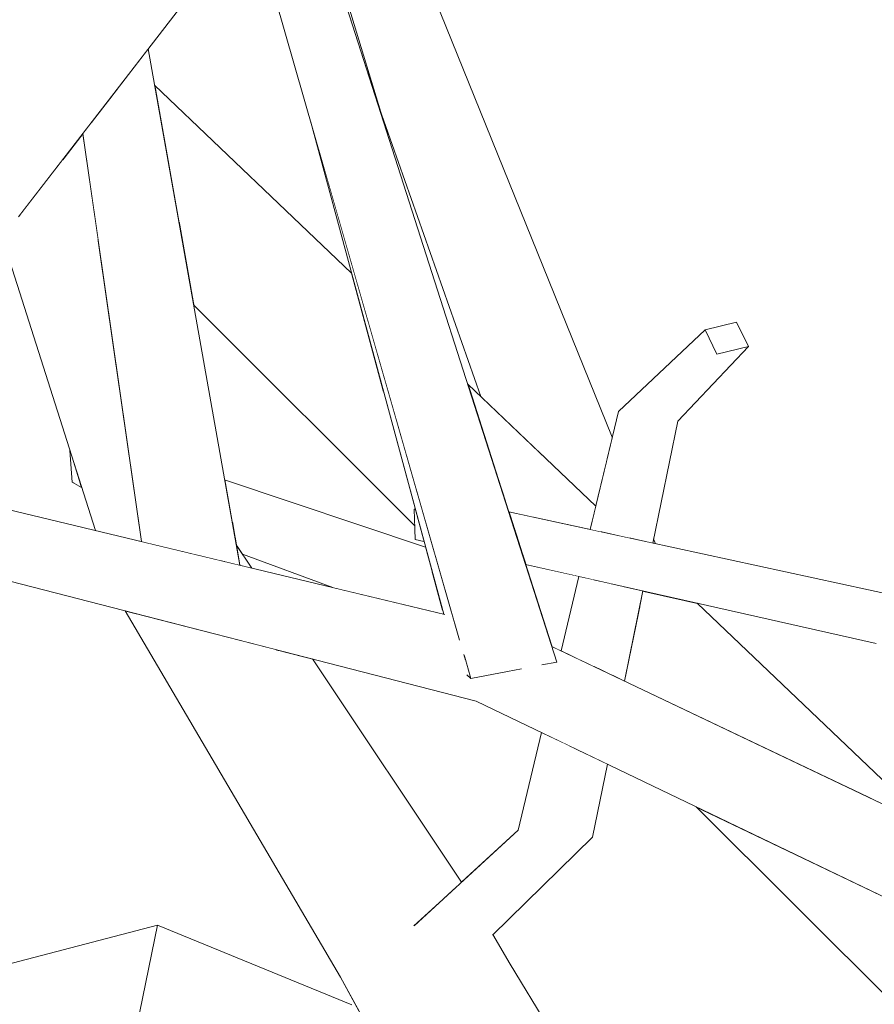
# Model space of a CAD drawing. Extents: x -289599 to -184549, y 66678 to 295474.
# Tile 256 of 256: x -263944 to -263869, y 71714 to 71800. Entities that reach past the tile are written whole.
import ezdxf

# ---------------------------------------------------------------- set-up
doc = ezdxf.new("R2010")
doc.units = 0
doc.header["$MEASUREMENT"] = 0
doc.linetypes.add('Wipeout_Contour', pattern=[1000, 0, -1000])
doc.layers.add('arch drzewa', color=8, linetype='Continuous')
doc.layers.add('arch drzewa_Nr_Pióra__4', color=8, linetype='Continuous', lineweight=9)

msp = doc.modelspace()

# ---------------------------------------------------------------- wipeouts: each hides what was drawn before it
at = {"color": 254, "linetype": 'Wipeout_Contour', "lineweight": 0, "ltscale": 1283035.939208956}
msp.add_wipeout([(-263967.662, 71762.37), (-263967.18, 71759.413), (-263906.97, 71747.476), (-263907.135, 71747.81)], dxfattribs=at).dxf.layer = 'arch drzewa'
at = {"color": 254, "linetype": 'Wipeout_Contour', "lineweight": 0, "ltscale": 2244932.097071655}
msp.add_wipeout([(-263900.463, 71744.264), (-263900.526, 71744.013), (-263851.275, 71722.527), (-263851.825, 71723.138), (-263897.721, 71745.006), (-263897.285, 71743.646), (-263898.561, 71743.402)], dxfattribs=at).dxf.layer = 'arch drzewa'
at = {"color": 254, "linetype": 'Wipeout_Contour', "lineweight": 0, "ltscale": 962217.588095}
msp.add_wipeout([(-263939.071, 71687.118), (-263915.253, 71713.584), (-263932.3, 71720.591)], dxfattribs=at).dxf.layer = 'arch drzewa'

# ---------------------------------------------------------------- next in the draw order: wipeouts: each hides what was drawn before it
at = {"color": 254, "linetype": 'Wipeout_Contour', "lineweight": 0, "ltscale": 1924038.36447106}
msp.add_wipeout([(-263851.275, 71722.527), (-263900.526, 71744.013), (-263845.036, 71719.525), (-263843.79, 71719.124), (-263846.747, 71720.362), (-263848.31, 71721.057)], dxfattribs=at).dxf.layer = 'arch drzewa'
at = {"color": 254, "linetype": 'Wipeout_Contour', "lineweight": 0, "ltscale": 962260.45808}
msp.add_wipeout([(-263939.071, 71687.118), (-263932.3, 71720.591), (-263959.03, 71713.584)], dxfattribs=at).dxf.layer = 'arch drzewa'

# ---------------------------------------------------------------- next in the draw order: wipeouts: each hides what was drawn before it
at = {"color": 254, "linetype": 'Wipeout_Contour', "lineweight": 0, "ltscale": 1924268.169652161}
msp.add_wipeout([(-263901.765, 71742.788), (-263904.365, 71740.221), (-263845.036, 71719.525), (-263900.526, 71744.013), (-263901.185, 71743.362), (-263900.566, 71743.018)], dxfattribs=at).dxf.layer = 'arch drzewa'

# ---------------------------------------------------------------- next in the draw order: wipeouts: each hides what was drawn before it
at = {"color": 254, "linetype": 'Wipeout_Contour', "lineweight": 0, "ltscale": 1924413.239497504}
msp.add_wipeout([(-263967.18, 71759.413), (-263900.526, 71744.013), (-263900.463, 71744.264), (-263905.823, 71745.597), (-263905.858, 71745.718), (-263906.97, 71747.476)], dxfattribs=at).dxf.layer = 'arch drzewa'
at = {"color": 254, "linetype": 'Wipeout_Contour', "lineweight": 0, "ltscale": 962051.619019}
msp.add_wipeout([(-263904.365, 71740.221), (-263851.883, 71714.999), (-263845.036, 71719.525)], dxfattribs=at).dxf.layer = 'arch drzewa'

# ---------------------------------------------------------------- next in the draw order: wipeouts: each hides what was drawn before it
at = {"color": 254, "linetype": 'Wipeout_Contour', "lineweight": 0, "ltscale": 962301.059193}
msp.add_wipeout([(-263900.526, 71744.013), (-263967.18, 71759.413), (-263969.814, 71757.063)], dxfattribs=at).dxf.layer = 'arch drzewa'
at = {"color": 254, "linetype": 'Wipeout_Contour', "lineweight": 0, "ltscale": 2244935.03808953}
msp.add_wipeout([(-263906.843, 71716.739), (-263916.242, 71716.011), (-263867.951, 71652.821), (-263864.387, 71656.379), (-263901.397, 71717.161), (-263906.321, 71716.78), (-263906.599, 71716.516)], dxfattribs=at).dxf.layer = 'arch drzewa'

# ---------------------------------------------------------------- next in the draw order: wipeouts: each hides what was drawn before it
at = {"color": 254, "linetype": 'Wipeout_Contour', "lineweight": 0, "ltscale": 962287.163119}
msp.add_wipeout([(-263939.193, 71759.743), (-263939.778, 71759.413), (-263939.029, 71759.227)], dxfattribs=at).dxf.layer = 'arch drzewa'
at = {"color": 254, "linetype": 'Wipeout_Contour', "lineweight": 0, "ltscale": 2886582.375991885}
msp.add_wipeout([(-263900.526, 71744.013), (-263969.814, 71757.063), (-263904.365, 71740.221), (-263901.765, 71742.788), (-263904.847, 71742.198), (-263905.17, 71742.496), (-263905.372, 71744.027), (-263905.425, 71744.21), (-263901.185, 71743.362)], dxfattribs=at).dxf.layer = 'arch drzewa'
at = {"color": 254, "linetype": 'Wipeout_Contour', "lineweight": 0, "ltscale": 962149.713881}
msp.add_wipeout([(-263903.299, 71719.715), (-263901.397, 71717.161), (-263902.911, 71719.763)], dxfattribs=at).dxf.layer = 'arch drzewa'
at = {"color": 254, "linetype": 'Wipeout_Contour', "lineweight": 0, "ltscale": 1603415.930266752}
msp.add_wipeout([(-263867.951, 71652.821), (-263916.242, 71716.011), (-263881.222, 71651.963), (-263872.373, 71648.612), (-263872.019, 71648.759)], dxfattribs=at).dxf.layer = 'arch drzewa'

# ---------------------------------------------------------------- next in the draw order: wipeouts: each hides what was drawn before it
at = {"color": 254, "linetype": 'Wipeout_Contour', "lineweight": 0, "ltscale": 962286.999434}
msp.add_wipeout([(-263939.029, 71759.227), (-263939.778, 71759.413), (-263939.005, 71759.152)], dxfattribs=at).dxf.layer = 'arch drzewa'
at = {"color": 254, "linetype": 'Wipeout_Contour', "lineweight": 0, "ltscale": 962199.3801}
msp.add_wipeout([(-263909.712, 71757.087), (-263909.798, 71757.045), (-263909.696, 71757.026)], dxfattribs=at).dxf.layer = 'arch drzewa'
at = {"color": 254, "linetype": 'Wipeout_Contour', "lineweight": 0, "ltscale": 962134.218382}
msp.add_wipeout([(-263901.514, 71756.818), (-263901.071, 71755.439), (-263862.748, 71748.385)], dxfattribs=at).dxf.layer = 'arch drzewa'
at = {"color": 254, "linetype": 'Wipeout_Contour', "lineweight": 0, "ltscale": 962175.033524}
msp.add_wipeout([(-263905.372, 71744.027), (-263905.17, 71742.496), (-263904.847, 71742.198)], dxfattribs=at).dxf.layer = 'arch drzewa'
at = {"color": 254, "linetype": 'Wipeout_Contour', "lineweight": 0, "ltscale": 962150.299957}
msp.add_wipeout([(-263903.294, 71719.709), (-263903.698, 71719.318), (-263901.397, 71717.161)], dxfattribs=at).dxf.layer = 'arch drzewa'

# ---------------------------------------------------------------- next in the draw order: wipeouts: each hides what was drawn before it
at = {"color": 254, "linetype": 'Wipeout_Contour', "lineweight": 0, "ltscale": 962286.831649}
msp.add_wipeout([(-263939.005, 71759.152), (-263939.778, 71759.413), (-263938.937, 71758.939)], dxfattribs=at).dxf.layer = 'arch drzewa'
at = {"color": 254, "linetype": 'Wipeout_Contour', "lineweight": 0, "ltscale": 1282929.285350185}
msp.add_wipeout([(-263909.695, 71757.024), (-263909.798, 71757.045), (-263909.705, 71754.393), (-263908.957, 71754.289)], dxfattribs=at).dxf.layer = 'arch drzewa'
at = {"color": 254, "linetype": 'Wipeout_Contour', "lineweight": 0, "ltscale": 1282823.78231717}
msp.add_wipeout([(-263862.748, 71748.385), (-263901.071, 71755.439), (-263901.017, 71755.272), (-263867.661, 71748.537)], dxfattribs=at).dxf.layer = 'arch drzewa'
at = {"color": 254, "linetype": 'Wipeout_Contour', "lineweight": 0, "ltscale": 1924306.156012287}
msp.add_wipeout([(-263906.321, 71716.78), (-263901.397, 71717.161), (-263903.516, 71719.147), (-263903.55, 71719.113), (-263903.519, 71719.151), (-263903.698, 71719.318)], dxfattribs=at).dxf.layer = 'arch drzewa'

# ---------------------------------------------------------------- next in the draw order: wipeouts: each hides what was drawn before it
at = {"color": 254, "linetype": 'Wipeout_Contour', "lineweight": 0, "ltscale": 962288.235241}
msp.add_wipeout([(-263939.193, 71759.743), (-263939.972, 71762.191), (-263939.778, 71759.413)], dxfattribs=at).dxf.layer = 'arch drzewa'
at = {"color": 254, "linetype": 'Wipeout_Contour', "lineweight": 0, "ltscale": 962136.809769}
msp.add_wipeout([(-263867.661, 71748.537), (-263901.017, 71755.272), (-263900.315, 71753.085)], dxfattribs=at).dxf.layer = 'arch drzewa'
at = {"color": 254, "linetype": 'Wipeout_Contour', "lineweight": 0, "ltscale": 962195.939761}
msp.add_wipeout([(-263908.957, 71754.289), (-263909.705, 71754.393), (-263908.938, 71754.219)], dxfattribs=at).dxf.layer = 'arch drzewa'
at = {"color": 254, "linetype": 'Wipeout_Contour', "lineweight": 0, "ltscale": 1603575.273216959}
msp.add_wipeout([(-263903.02, 71719.749), (-263902.911, 71719.763), (-263902.903, 71719.748), (-263894.181, 71728.301), (-263897.691, 71726.14)], dxfattribs=at).dxf.layer = 'arch drzewa'
at = {"color": 254, "linetype": 'Wipeout_Contour', "lineweight": 0, "ltscale": 962153.445858}
msp.add_wipeout([(-263903.519, 71719.151), (-263903.55, 71719.113), (-263903.516, 71719.147)], dxfattribs=at).dxf.layer = 'arch drzewa'

# ---------------------------------------------------------------- next in the draw order: wipeouts: each hides what was drawn before it
at = {"color": 254, "linetype": 'Wipeout_Contour', "lineweight": 0, "ltscale": 1603662.102523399}
msp.add_wipeout([(-263918.861, 71790.985), (-263907.213, 71747.829), (-263907.135, 71747.81), (-263906.97, 71747.476), (-263905.858, 71745.718)], dxfattribs=at).dxf.layer = 'arch drzewa'
at = {"color": 254, "linetype": 'Wipeout_Contour', "lineweight": 0, "ltscale": 962135.797079}
msp.add_wipeout([(-263888.894, 71754.072), (-263888.654, 71754.02), (-263888.82, 71754.431)], dxfattribs=at).dxf.layer = 'arch drzewa'
at = {"color": 254, "linetype": 'Wipeout_Contour', "lineweight": 0, "ltscale": 1282826.51267751}
msp.add_wipeout([(-263867.661, 71748.537), (-263900.315, 71753.085), (-263900.032, 71752.205), (-263869.323, 71745.257)], dxfattribs=at).dxf.layer = 'arch drzewa'
at = {"color": 254, "linetype": 'Wipeout_Contour', "lineweight": 0, "ltscale": 962133.961432}
msp.add_wipeout([(-263893.353, 71734.929), (-263894.181, 71728.301), (-263892.869, 71734.696)], dxfattribs=at).dxf.layer = 'arch drzewa'

# ---------------------------------------------------------------- next in the draw order: wipeouts: each hides what was drawn before it
at = {"color": 254, "linetype": 'Wipeout_Contour', "lineweight": 0, "ltscale": 962257.173633}
msp.add_wipeout([(-263919.71, 71814.824), (-263919.852, 71813.932), (-263912.238, 71790.219)], dxfattribs=at).dxf.layer = 'arch drzewa'
at = {"color": 254, "linetype": 'Wipeout_Contour', "lineweight": 0, "ltscale": 1282853.950638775}
msp.add_wipeout([(-263890.906, 71754.51), (-263888.894, 71754.072), (-263886.698, 71764.775), (-263889.751, 71763.752)], dxfattribs=at).dxf.layer = 'arch drzewa'
at = {"color": 254, "linetype": 'Wipeout_Contour', "lineweight": 0, "ltscale": 1282849.452932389}
msp.add_wipeout([(-263891.437, 71750.26), (-263892.41, 71742.476), (-263891.374, 71741.982), (-263889.754, 71749.879)], dxfattribs=at).dxf.layer = 'arch drzewa'

# ---------------------------------------------------------------- next in the draw order: linework, layer by layer
at = {"layer": 'arch drzewa_Nr_Pióra__4', "linetype": 'Continuous'}
msp.add_line((-263888.654, 71754.02), (-263888.82, 71754.431), dxfattribs=at)

# ---------------------------------------------------------------- next in the draw order: wipeouts: each hides what was drawn before it
at = {"color": 254, "linetype": 'Wipeout_Contour', "lineweight": 0, "ltscale": 1603753.137068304}
msp.add_wipeout([(-263924.562, 71813.164), (-263922.204, 71811.487), (-263923.761, 71809.476), (-263897.285, 71743.646), (-263919.852, 71813.932)], dxfattribs=at).dxf.layer = 'arch drzewa'
at = {"color": 254, "linetype": 'Wipeout_Contour', "lineweight": 0, "ltscale": 962131.736556}
msp.add_wipeout([(-263886.698, 71764.775), (-263880.501, 71771.317), (-263883.266, 71770.626)], dxfattribs=at).dxf.layer = 'arch drzewa'
at = {"color": 254, "linetype": 'Wipeout_Contour', "lineweight": 0, "ltscale": 962144.203776}
msp.add_wipeout([(-263891.667, 71754.676), (-263890.906, 71754.51), (-263889.751, 71763.752)], dxfattribs=at).dxf.layer = 'arch drzewa'
at = {"color": 254, "linetype": 'Wipeout_Contour', "lineweight": 0, "ltscale": 1282855.703570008}
msp.add_wipeout([(-263892.546, 71750.511), (-263894.075, 71743.269), (-263892.41, 71742.476), (-263891.437, 71750.26)], dxfattribs=at).dxf.layer = 'arch drzewa'
at = {"color": 254, "linetype": 'Wipeout_Contour', "lineweight": 0, "ltscale": 1603500.492390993}
msp.add_wipeout([(-263889.754, 71749.879), (-263890.016, 71748.6), (-263869.632, 71731.623), (-263864.395, 71729.128), (-263884.996, 71748.803)], dxfattribs=at).dxf.layer = 'arch drzewa'

# ---------------------------------------------------------------- next in the draw order: wipeouts: each hides what was drawn before it
at = {"color": 254, "linetype": 'Wipeout_Contour', "lineweight": 0, "ltscale": 1924403.418235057}
msp.add_wipeout([(-263924.061, 71809.087), (-263905.823, 71745.597), (-263900.463, 71744.264), (-263898.561, 71743.402), (-263897.285, 71743.646), (-263923.761, 71809.476)], dxfattribs=at).dxf.layer = 'arch drzewa'
at = {"color": 254, "linetype": 'Wipeout_Contour', "lineweight": 0, "ltscale": 1282860.92448736}
msp.add_wipeout([(-263894.065, 71750.855), (-263895.105, 71743.76), (-263894.075, 71743.269), (-263892.546, 71750.511)], dxfattribs=at).dxf.layer = 'arch drzewa'
at = {"color": 254, "linetype": 'Wipeout_Contour', "lineweight": 0, "ltscale": 962110.849624}
msp.add_wipeout([(-263891.374, 71741.982), (-263869.632, 71731.623), (-263890.016, 71748.6)], dxfattribs=at).dxf.layer = 'arch drzewa'
at = {"color": 254, "linetype": 'Wipeout_Contour', "lineweight": 0, "ltscale": 1282712.327589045}
msp.add_wipeout([(-263851.883, 71714.999), (-263885.074, 71730.95), (-263864.021, 71709.932), (-263851.054, 71713.943)], dxfattribs=at).dxf.layer = 'arch drzewa'

# ---------------------------------------------------------------- next in the draw order: linework, layer by layer
at = {"layer": 'arch drzewa_Nr_Pióra__4', "linetype": 'Continuous'}
for p, q in [((-263891.374, 71741.982), (-263889.754, 71749.879)), ((-263864.395, 71729.128), (-263884.996, 71748.803)), ((-263864.021, 71709.932), (-263885.074, 71730.95))]:
    msp.add_line(p, q, dxfattribs=at)

# ---------------------------------------------------------------- next in the draw order: wipeouts: each hides what was drawn before it
at = {"color": 254, "linetype": 'Wipeout_Contour', "lineweight": 0, "ltscale": 962316.206756}
msp.add_wipeout([(-263944.486, 71782.681), (-263922.204, 71811.487), (-263945.306, 71827.918)], dxfattribs=at).dxf.layer = 'arch drzewa'
at = {"color": 254, "linetype": 'Wipeout_Contour', "lineweight": 0, "ltscale": 1282941.712713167}
msp.add_wipeout([(-263918.095, 71813.932), (-263892.904, 71761.417), (-263892.436, 71763.37), (-263913.25, 71814.824)], dxfattribs=at).dxf.layer = 'arch drzewa'
at = {"color": 254, "linetype": 'Wipeout_Contour', "lineweight": 0, "ltscale": 1282959.578678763}
msp.add_wipeout([(-263926.411, 71759.632), (-263925.754, 71755.929), (-263908.224, 71751.573), (-263908.8, 71753.707)], dxfattribs=at).dxf.layer = 'arch drzewa'
at = {"color": 254, "linetype": 'Wipeout_Contour', "lineweight": 0, "ltscale": 1282867.285349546}
msp.add_wipeout([(-263896.926, 71744.627), (-263895.105, 71743.76), (-263894.065, 71750.855), (-263895.364, 71751.148)], dxfattribs=at).dxf.layer = 'arch drzewa'
at = {"color": 254, "linetype": 'Wipeout_Contour', "lineweight": 0, "ltscale": 1282892.34609166}
msp.add_wipeout([(-263905.425, 71744.21), (-263904.847, 71742.198), (-263900.566, 71743.018), (-263901.185, 71743.362)], dxfattribs=at).dxf.layer = 'arch drzewa'

# ---------------------------------------------------------------- next in the draw order: linework, layer by layer
at = {"layer": 'arch drzewa_Nr_Pióra__4', "linetype": 'Continuous'}
for p, q in [((-263897.285, 71743.646), (-263898.617, 71743.391)), ((-263904.847, 71742.198), (-263905.187, 71742.512)), ((-263900.39, 71743.052), (-263904.847, 71742.198))]:
    msp.add_line(p, q, dxfattribs=at)

# ---------------------------------------------------------------- next in the draw order: wipeouts: each hides what was drawn before it
at = {"color": 254, "linetype": 'Wipeout_Contour', "lineweight": 0, "ltscale": 1282913.785815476}
msp.add_wipeout([(-263918.095, 71813.932), (-263897.86, 71761.09), (-263893.89, 71757.298), (-263892.904, 71761.417)], dxfattribs=at).dxf.layer = 'arch drzewa'
at = {"color": 254, "linetype": 'Wipeout_Contour', "lineweight": 0, "ltscale": 1283075.246013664}
msp.add_wipeout([(-263940.615, 71787.685), (-263937.475, 71780.522), (-263938.813, 71789.845), (-263938.855, 71789.961)], dxfattribs=at).dxf.layer = 'arch drzewa'
at = {"color": 254, "linetype": 'Wipeout_Contour', "lineweight": 0, "ltscale": 1282954.894504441}
msp.add_wipeout([(-263925.754, 71755.929), (-263925.52, 71754.607), (-263907.394, 71748.497), (-263908.224, 71751.573)], dxfattribs=at).dxf.layer = 'arch drzewa'
at = {"color": 254, "linetype": 'Wipeout_Contour', "lineweight": 0, "ltscale": 1282876.182023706}
msp.add_wipeout([(-263900.032, 71752.205), (-263897.721, 71745.006), (-263896.926, 71744.627), (-263895.364, 71751.148)], dxfattribs=at).dxf.layer = 'arch drzewa'
at = {"color": 254, "linetype": 'Wipeout_Contour', "lineweight": 0, "ltscale": 1282922.268973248}
msp.add_wipeout([(-263921.731, 71744.69), (-263905.686, 71724.311), (-263905.64, 71724.353), (-263918.712, 71743.913)], dxfattribs=at).dxf.layer = 'arch drzewa'

# ---------------------------------------------------------------- next in the draw order: linework, layer by layer
at = {"layer": 'arch drzewa_Nr_Pióra__4', "linetype": 'Continuous'}
for p, q in [((-263869.323, 71745.257), (-263900.032, 71752.205)), ((-263896.926, 71744.627), (-263895.364, 71751.148))]:
    msp.add_line(p, q, dxfattribs=at)

# ---------------------------------------------------------------- next in the draw order: wipeouts: each hides what was drawn before it
at = {"color": 254, "linetype": 'Wipeout_Contour', "lineweight": 0, "ltscale": 1603708.720890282}
msp.add_wipeout([(-263919.286, 71813.43), (-263916.538, 71804.379), (-263898.864, 71762.048), (-263897.86, 71761.09), (-263918.095, 71813.932)], dxfattribs=at).dxf.layer = 'arch drzewa'
at = {"color": 254, "linetype": 'Wipeout_Contour', "lineweight": 0, "ltscale": 1283071.973582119}
msp.add_wipeout([(-263940.615, 71787.685), (-263940.758, 71787.501), (-263937.248, 71778.946), (-263937.475, 71780.522)], dxfattribs=at).dxf.layer = 'arch drzewa'
at = {"color": 254, "linetype": 'Wipeout_Contour', "lineweight": 0, "ltscale": 1282864.756168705}
msp.add_wipeout([(-263893.447, 71755.063), (-263891.667, 71754.676), (-263889.751, 71763.752), (-263891.9, 71765.607)], dxfattribs=at).dxf.layer = 'arch drzewa'
at = {"color": 254, "linetype": 'Wipeout_Contour', "lineweight": 0, "ltscale": 1603699.262341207}
msp.add_wipeout([(-263907.394, 71748.497), (-263925.52, 71754.607), (-263925.397, 71753.915), (-263925.344, 71753.836), (-263907.304, 71748.166)], dxfattribs=at).dxf.layer = 'arch drzewa'
at = {"color": 254, "linetype": 'Wipeout_Contour', "lineweight": 0, "ltscale": 1282925.898209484}
msp.add_wipeout([(-263921.731, 71744.69), (-263921.936, 71744.742), (-263906.3, 71723.746), (-263905.686, 71724.311)], dxfattribs=at).dxf.layer = 'arch drzewa'

# ---------------------------------------------------------------- next in the draw order: linework, layer by layer
at = {"layer": 'arch drzewa_Nr_Pióra__4', "linetype": 'Continuous'}
msp.add_line((-263904.847, 71742.198), (-263905.456, 71744.317), dxfattribs=at)

# ---------------------------------------------------------------- next in the draw order: wipeouts: each hides what was drawn before it
at = {"color": 254, "linetype": 'Wipeout_Contour', "lineweight": 0, "ltscale": 1282949.533282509}
msp.add_wipeout([(-263898.864, 71762.048), (-263916.538, 71804.379), (-263912.832, 71792.173), (-263903.97, 71766.925)], dxfattribs=at).dxf.layer = 'arch drzewa'
at = {"color": 254, "linetype": 'Wipeout_Contour', "lineweight": 0, "ltscale": 1283069.687825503}
msp.add_wipeout([(-263940.758, 71787.501), (-263944.248, 71782.988), (-263935.644, 71767.771), (-263937.248, 71778.946)], dxfattribs=at).dxf.layer = 'arch drzewa'
at = {"color": 254, "linetype": 'Wipeout_Contour', "lineweight": 0, "ltscale": 962138.566434}
msp.add_wipeout([(-263883.266, 71770.626), (-263889.751, 71763.752), (-263886.698, 71764.775)], dxfattribs=at).dxf.layer = 'arch drzewa'
at = {"color": 254, "linetype": 'Wipeout_Contour', "lineweight": 0, "ltscale": 962152.09404}
msp.add_wipeout([(-263894.377, 71755.265), (-263893.447, 71755.063), (-263891.9, 71765.607)], dxfattribs=at).dxf.layer = 'arch drzewa'
at = {"color": 254, "linetype": 'Wipeout_Contour', "lineweight": 0, "ltscale": 962244.098647}
msp.add_wipeout([(-263925.912, 71752.327), (-263926.788, 71753.446), (-263926.375, 71752.438)], dxfattribs=at).dxf.layer = 'arch drzewa'
at = {"color": 254, "linetype": 'Wipeout_Contour', "lineweight": 0, "ltscale": 1924417.800596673}
msp.add_wipeout([(-263925.344, 71753.836), (-263924.844, 71753.088), (-263916.933, 71750.167), (-263907.213, 71747.829), (-263907.228, 71747.882), (-263907.304, 71748.166)], dxfattribs=at).dxf.layer = 'arch drzewa'

# ---------------------------------------------------------------- next in the draw order: linework, layer by layer
at = {"layer": 'arch drzewa_Nr_Pióra__4', "linetype": 'Continuous'}
msp.add_line((-263908.938, 71754.219), (-263909.705, 71754.393), dxfattribs=at)

# ---------------------------------------------------------------- next in the draw order: wipeouts: each hides what was drawn before it
at = {"color": 254, "linetype": 'Wipeout_Contour', "lineweight": 0, "ltscale": 1924599.495149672}
msp.add_wipeout([(-263947.887, 71787.064), (-263937.738, 71755.172), (-263933.695, 71754.199), (-263935.644, 71767.771), (-263944.248, 71782.988), (-263944.486, 71782.681)], dxfattribs=at).dxf.layer = 'arch drzewa'
at = {"color": 254, "linetype": 'Wipeout_Contour', "lineweight": 0, "ltscale": 962138.732769}
msp.add_wipeout([(-263889.751, 71763.752), (-263883.266, 71770.626), (-263884.307, 71772.761)], dxfattribs=at).dxf.layer = 'arch drzewa'
at = {"color": 254, "linetype": 'Wipeout_Contour', "lineweight": 0, "ltscale": 1603615.491021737}
msp.add_wipeout([(-263893.89, 71757.298), (-263905.108, 71768.011), (-263902.109, 71758.672), (-263899.306, 71756.337), (-263894.377, 71755.265)], dxfattribs=at).dxf.layer = 'arch drzewa'
at = {"color": 254, "linetype": 'Wipeout_Contour', "lineweight": 0, "ltscale": 962244.878349}
msp.add_wipeout([(-263926.788, 71753.446), (-263926.903, 71752.565), (-263926.375, 71752.438)], dxfattribs=at).dxf.layer = 'arch drzewa'
at = {"color": 254, "linetype": 'Wipeout_Contour', "lineweight": 0, "ltscale": 962239.376653}
msp.add_wipeout([(-263924.033, 71751.875), (-263925.397, 71753.915), (-263925.08, 71752.127)], dxfattribs=at).dxf.layer = 'arch drzewa'
at = {"color": 254, "linetype": 'Wipeout_Contour', "lineweight": 0, "ltscale": 1282940.38898755}
msp.add_wipeout([(-263934.182, 71747.894), (-263907.37, 71722.76), (-263906.3, 71723.746), (-263921.936, 71744.742)], dxfattribs=at).dxf.layer = 'arch drzewa'

# ---------------------------------------------------------------- next in the draw order: linework, layer by layer
at = {"layer": 'arch drzewa_Nr_Pióra__4', "linetype": 'Continuous'}
msp.add_line((-263939.778, 71759.413), (-263939.972, 71762.191), dxfattribs=at)

# ---------------------------------------------------------------- next in the draw order: wipeouts: each hides what was drawn before it
at = {"color": 254, "linetype": 'Wipeout_Contour', "lineweight": 0, "ltscale": 1283026.620358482}
msp.add_wipeout([(-263933.106, 71797.393), (-263935.734, 71793.996), (-263925.108, 71752.133), (-263925.08, 71752.127)], dxfattribs=at).dxf.layer = 'arch drzewa'
at = {"color": 254, "linetype": 'Wipeout_Contour', "lineweight": 0, "ltscale": 962145.181799}
msp.add_wipeout([(-263884.307, 71772.761), (-263891.9, 71765.607), (-263889.751, 71763.752)], dxfattribs=at).dxf.layer = 'arch drzewa'
at = {"color": 254, "linetype": 'Wipeout_Contour', "lineweight": 0, "ltscale": 962173.451369}
msp.add_wipeout([(-263899.306, 71756.337), (-263902.109, 71758.672), (-263901.514, 71756.818)], dxfattribs=at).dxf.layer = 'arch drzewa'
at = {"color": 254, "linetype": 'Wipeout_Contour', "lineweight": 0, "ltscale": 1924406.08128588}
msp.add_wipeout([(-263935.117, 71748.134), (-263916.242, 71716.011), (-263906.843, 71716.739), (-263909.767, 71720.553), (-263907.37, 71722.76), (-263934.182, 71747.894)], dxfattribs=at).dxf.layer = 'arch drzewa'

# ---------------------------------------------------------------- next in the draw order: linework, layer by layer
at = {"layer": 'arch drzewa_Nr_Pióra__4', "linetype": 'Continuous'}
for p, q in [((-263893.89, 71757.298), (-263905.108, 71768.011)), ((-263894.377, 71755.265), (-263891.9, 71765.607)), ((-263888.894, 71754.072), (-263886.698, 71764.775)), ((-263862.748, 71748.385), (-263901.514, 71756.818)), ((-263916.242, 71716.011), (-263935.117, 71748.134)), ((-263959.03, 71713.584), (-263932.3, 71720.591)), ((-263932.3, 71720.591), (-263939.071, 71687.118)), ((-263915.253, 71713.584), (-263932.3, 71720.591)), ((-263881.222, 71651.963), (-263916.242, 71716.011))]:
    msp.add_line(p, q, dxfattribs=at)

# ---------------------------------------------------------------- next in the draw order: wipeouts: each hides what was drawn before it
at = {"color": 254, "linetype": 'Wipeout_Contour', "lineweight": 0, "ltscale": 2245277.695123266}
msp.add_wipeout([(-263935.734, 71793.996), (-263936.125, 71793.49), (-263929.127, 71753.1), (-263926.903, 71752.565), (-263926.788, 71753.446), (-263925.912, 71752.327), (-263925.108, 71752.133)], dxfattribs=at).dxf.layer = 'arch drzewa'
at = {"color": 254, "linetype": 'Wipeout_Contour', "lineweight": 0, "ltscale": 1282841.010983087}
msp.add_wipeout([(-263881.542, 71773.452), (-263884.307, 71772.761), (-263883.266, 71770.626), (-263880.501, 71771.317)], dxfattribs=at).dxf.layer = 'arch drzewa'
at = {"color": 254, "linetype": 'Wipeout_Contour', "lineweight": 0, "ltscale": 1603587.493350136}
msp.add_wipeout([(-263906.602, 71716.518), (-263906.321, 71716.78), (-263903.294, 71719.709), (-263903.02, 71719.749), (-263897.691, 71726.14)], dxfattribs=at).dxf.layer = 'arch drzewa'

# ---------------------------------------------------------------- next in the draw order: linework, layer by layer
at = {"layer": 'arch drzewa_Nr_Pióra__4', "linetype": 'Continuous'}
for p, q in [((-263884.307, 71772.761), (-263881.542, 71773.452)), ((-263881.542, 71773.452), (-263880.501, 71771.317)), ((-263891.9, 71765.607), (-263884.307, 71772.761)), ((-263883.266, 71770.626), (-263884.307, 71772.761)), ((-263886.698, 71764.775), (-263880.501, 71771.317)), ((-263880.501, 71771.317), (-263883.266, 71770.626)), ((-263924.033, 71751.875), (-263925.397, 71753.915)), ((-263916.933, 71750.167), (-263924.844, 71753.088))]:
    msp.add_line(p, q, dxfattribs=at)

# ---------------------------------------------------------------- next in the draw order: wipeouts: each hides what was drawn before it
at = {"color": 254, "linetype": 'Wipeout_Contour', "lineweight": 0, "ltscale": 1283038.572164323}
msp.add_wipeout([(-263936.125, 71793.49), (-263938.09, 71790.95), (-263929.329, 71753.149), (-263929.127, 71753.1)], dxfattribs=at).dxf.layer = 'arch drzewa'
at = {"color": 254, "linetype": 'Wipeout_Contour', "lineweight": 0, "ltscale": 1282870.894187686}
msp.add_wipeout([(-263906.796, 71716.697), (-263906.602, 71716.518), (-263897.691, 71726.14), (-263900.69, 71728.914)], dxfattribs=at).dxf.layer = 'arch drzewa'

# ---------------------------------------------------------------- next in the draw order: wipeouts: each hides what was drawn before it
at = {"color": 254, "linetype": 'Wipeout_Contour', "lineweight": 0, "ltscale": 1283044.485627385}
msp.add_wipeout([(-263938.09, 71790.95), (-263938.834, 71789.988), (-263933.695, 71754.199), (-263929.329, 71753.149)], dxfattribs=at).dxf.layer = 'arch drzewa'
at = {"color": 254, "linetype": 'Wipeout_Contour', "lineweight": 0, "ltscale": 1282850.73039918}
msp.add_wipeout([(-263895.607, 71736.012), (-263897.691, 71726.14), (-263894.181, 71728.301), (-263893.353, 71734.929)], dxfattribs=at).dxf.layer = 'arch drzewa'
at = {"color": 254, "linetype": 'Wipeout_Contour', "lineweight": 0, "ltscale": 1282881.346569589}
msp.add_wipeout([(-263900.69, 71728.914), (-263909.767, 71720.553), (-263906.843, 71716.739), (-263906.796, 71716.697)], dxfattribs=at).dxf.layer = 'arch drzewa'

# ---------------------------------------------------------------- next in the draw order: linework, layer by layer
at = {"layer": 'arch drzewa_Nr_Pióra__4', "linetype": 'Continuous'}
for p, q in [((-263937.738, 71755.172), (-263947.887, 71787.064)), ((-263939.778, 71759.413), (-263938.937, 71758.939)), ((-263905.64, 71724.353), (-263918.712, 71743.913)), ((-263894.181, 71728.301), (-263892.869, 71734.696)), ((-263902.903, 71719.748), (-263901.397, 71717.161)), ((-263864.387, 71656.379), (-263901.397, 71717.161))]:
    msp.add_line(p, q, dxfattribs=at)

# ---------------------------------------------------------------- next in the draw order: wipeouts: each hides what was drawn before it
at = {"color": 254, "linetype": 'Wipeout_Contour', "lineweight": 0, "ltscale": 1283005.307326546}
msp.add_wipeout([(-263932.543, 71794.214), (-263930.422, 71782.253), (-263912.469, 71767.3), (-263915.284, 71777.73)], dxfattribs=at).dxf.layer = 'arch drzewa'
at = {"color": 254, "linetype": 'Wipeout_Contour', "lineweight": 0, "ltscale": 962308.144287}
msp.add_wipeout([(-263938.855, 71789.961), (-263938.813, 71789.845), (-263938.834, 71789.988)], dxfattribs=at).dxf.layer = 'arch drzewa'
at = {"color": 254, "linetype": 'Wipeout_Contour', "lineweight": 0, "ltscale": 962142.986027}
msp.add_wipeout([(-263896.2, 71736.297), (-263897.691, 71726.14), (-263895.607, 71736.012)], dxfattribs=at).dxf.layer = 'arch drzewa'

# ---------------------------------------------------------------- next in the draw order: linework, layer by layer
at = {"layer": 'arch drzewa_Nr_Pióra__4', "linetype": 'Continuous'}
for p, q in [((-263912.238, 71790.219), (-263919.71, 71814.824)), ((-263938.813, 71789.845), (-263938.855, 71789.961)), ((-263933.695, 71754.199), (-263938.834, 71789.988))]:
    msp.add_line(p, q, dxfattribs=at)

# ---------------------------------------------------------------- next in the draw order: wipeouts: each hides what was drawn before it
at = {"color": 254, "linetype": 'Wipeout_Contour', "lineweight": 0, "ltscale": 1924453.26238173}
msp.add_wipeout([(-263912.469, 71767.3), (-263930.422, 71782.253), (-263929.122, 71774.924), (-263909.746, 71755.581), (-263909.798, 71757.045), (-263909.712, 71757.087)], dxfattribs=at).dxf.layer = 'arch drzewa'
at = {"color": 254, "linetype": 'Wipeout_Contour', "lineweight": 0, "ltscale": 1282863.433103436}
msp.add_wipeout([(-263900.69, 71728.914), (-263897.691, 71726.14), (-263896.2, 71736.297), (-263898.64, 71737.47)], dxfattribs=at).dxf.layer = 'arch drzewa'

# ---------------------------------------------------------------- next in the draw order: linework, layer by layer
at = {"layer": 'arch drzewa_Nr_Pióra__4', "linetype": 'Continuous'}
for p, q in [((-263892.436, 71763.37), (-263913.25, 71814.824)), ((-263897.285, 71743.646), (-263919.852, 71813.932)), ((-263944.486, 71782.681), (-263922.204, 71811.487)), ((-263905.813, 71745.56), (-263924.061, 71809.087)), ((-263925.08, 71752.127), (-263933.106, 71797.393)), ((-263915.284, 71777.73), (-263932.543, 71794.214)), ((-263903.97, 71766.925), (-263912.832, 71792.173)), ((-263907.213, 71747.829), (-263918.861, 71790.985)), ((-263909.746, 71755.581), (-263929.122, 71774.924)), ((-263907.119, 71747.806), (-263967.662, 71762.37)), ((-263908.8, 71753.707), (-263926.411, 71759.632)), ((-263904.365, 71740.221), (-263969.814, 71757.063)), ((-263909.712, 71757.087), (-263909.798, 71757.045)), ((-263909.798, 71757.045), (-263909.705, 71754.393)), ((-263851.756, 71723.105), (-263897.721, 71745.006)), ((-263851.883, 71714.999), (-263904.365, 71740.221)), ((-263900.69, 71728.914), (-263898.64, 71737.47)), ((-263909.816, 71720.507), (-263900.69, 71728.914)), ((-263902.938, 71719.714), (-263894.181, 71728.301))]:
    msp.add_line(p, q, dxfattribs=at)

doc.saveas('drawing.dxf')
